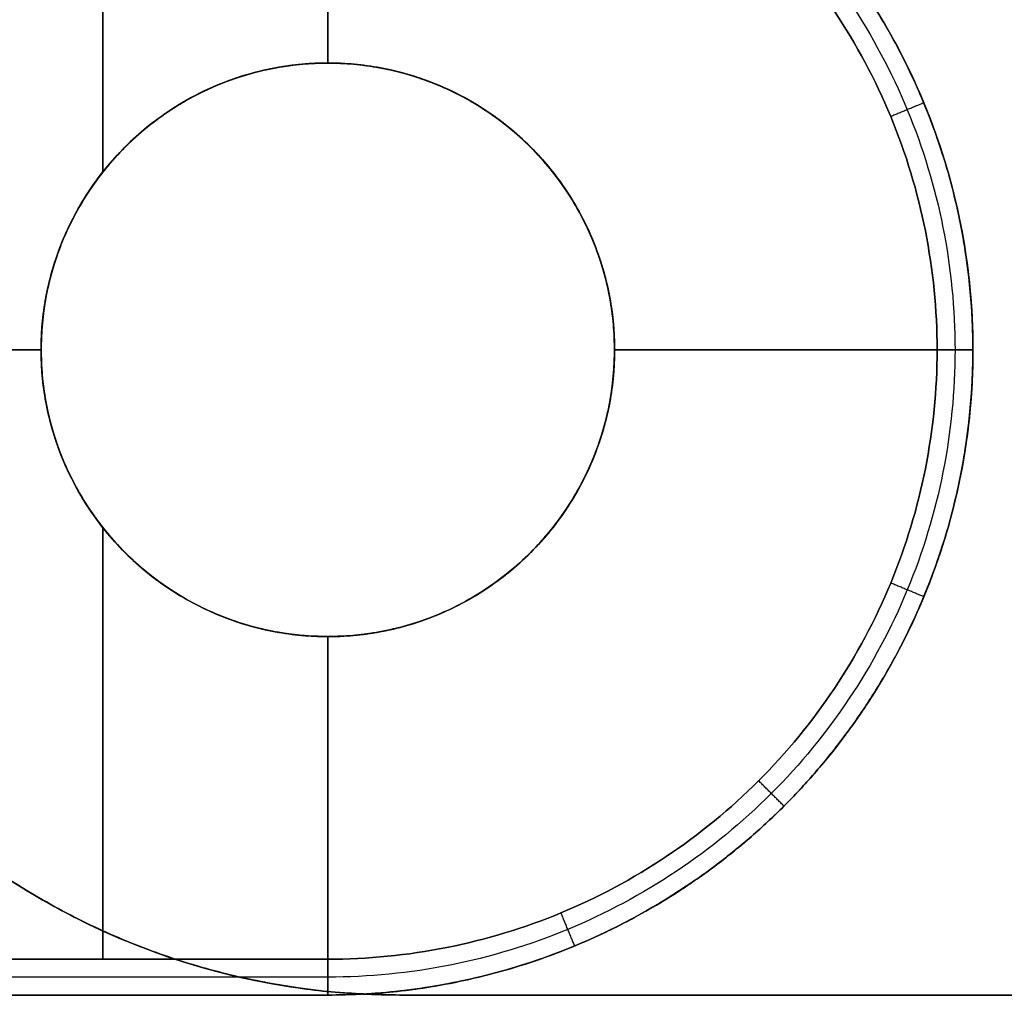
# Model space of a CAD drawing. Header units: millimetres. Extents: x -161 to 149, y -155 to 144.
# Tile 4 of 24: x -155.17 to -148.3, y -12.65 to -5.84. Entities that reach past the tile are written whole.
import ezdxf

# ---------------------------------------------------------------- set-up
doc = ezdxf.new("R2010")
doc.units = ezdxf.units.MM
doc.layers.add('Défaut', color=7, linetype='Continuous', true_color=0x000000)

msp = doc.modelspace()

# ---------------------------------------------------------------- linework, layer by layer
at = {"layer": 'Défaut'}
for p, q in [((-153.0223, -3.6438, 296.4), (-153.0223, -6.1438, 296.4)), ((-153.0223, -6.1438, 299.6), (-153.0223, -3.6438, 299.6)), ((-153.0223, -3.6438, 496.4), (-153.0223, -6.1438, 496.4)), ((-153.0223, -6.1438, 499.6), (-153.0223, -3.6438, 499.6)), ((-153.0223, -3.6438, 96.4), (-153.0223, -6.1438, 96.4)), ((-153.0223, -6.1438, 99.6), (-153.0223, -3.6438, 99.6)), ((-154.5919, -3.8938, 302.1), (-154.5919, -6.9043, 302.1)), ((-154.5919, -6.9043, 293.9), (-154.5919, -3.8938, 293.9)), ((-154.5919, -3.8938, 502.1), (-154.5919, -6.9043, 502.1)), ((-154.5919, -6.9043, 493.9), (-154.5919, -3.8938, 493.9)), ((-154.5919, -3.8938, 102.1), (-154.5919, -6.9043, 102.1)), ((-154.5919, -6.9043, 93.9), (-154.5919, -3.8938, 93.9)), ((-153.0223, -6.1438, 299.6), (-153.0223, -6.1438, 302.1)), ((-153.0223, -6.1438, 499.6), (-153.0223, -6.1438, 502.1)), ((-153.0223, -6.1438, 99.6), (-153.0223, -6.1438, 102.1)), ((-153.0222, -6.1438, 296.5), (-153.0222, -6.1438, 299.5)), ((-153.0222, -6.1438, 499.5), (-153.0222, -6.1438, 496.5)), ((-153.0222, -6.1438, 99.5), (-153.0222, -6.1438, 96.5)), ((-157.5223, -8.1438, 296.4), (-155.0223, -8.1438, 296.4)), ((-155.0223, -8.1438, 299.6), (-157.5223, -8.1438, 299.6)), ((-157.5223, -8.1438, 496.4), (-155.0223, -8.1438, 496.4)), ((-155.0223, -8.1438, 499.6), (-157.5223, -8.1438, 499.6)), ((-157.5223, -8.1438, 96.4), (-155.0223, -8.1438, 96.4)), ((-155.0223, -8.1438, 99.6), (-157.5223, -8.1438, 99.6)), ((-155.0223, -8.1438, 293.9), (-155.0223, -8.1438, 296.4)), ((-155.0223, -8.1438, 299.6), (-155.0223, -8.1438, 302.1)), ((-155.0223, -8.1438, 493.9), (-155.0223, -8.1438, 496.4)), ((-155.0223, -8.1438, 499.6), (-155.0223, -8.1438, 502.1)), ((-155.0223, -8.1438, 93.9), (-155.0223, -8.1438, 96.4)), ((-155.0223, -8.1438, 99.6), (-155.0223, -8.1438, 102.1)), ((-155.0222, -8.1438, 499.5), (-155.0222, -8.1438, 496.5)), ((-155.0222, -8.1438, 99.5), (-155.0222, -8.1438, 96.5)), ((-151.0223, -8.1438, 296.4), (-148.5223, -8.1438, 296.4)), ((-148.5223, -8.1438, 299.6), (-151.0223, -8.1438, 299.6)), ((-151.0223, -8.1438, 293.9), (-151.0223, -8.1438, 296.4)), ((-151.0223, -8.1438, 299.6), (-151.0223, -8.1438, 302.1)), ((-151.0223, -8.1438, 496.4), (-148.5223, -8.1438, 496.4)), ((-148.5223, -8.1438, 499.6), (-151.0223, -8.1438, 499.6)), ((-151.0223, -8.1438, 493.9), (-151.0223, -8.1438, 496.4)), ((-151.0223, -8.1438, 499.6), (-151.0223, -8.1438, 502.1)), ((-151.0223, -8.1438, 96.4), (-148.5223, -8.1438, 96.4)), ((-148.5223, -8.1438, 99.6), (-151.0223, -8.1438, 99.6)), ((-151.0223, -8.1438, 93.9), (-151.0223, -8.1438, 96.4)), ((-151.0223, -8.1438, 99.6), (-151.0223, -8.1438, 102.1)), ((-151.0222, -8.1438, 499.5), (-151.0222, -8.1438, 496.5)), ((-151.0222, -8.1438, 99.5), (-151.0222, -8.1438, 96.5)), ((-154.5919, -9.3833, 302.1), (-154.5919, -12.3939, 302.1)), ((-154.5919, -12.3939, 293.9), (-154.5919, -9.3833, 293.9)), ((-154.5919, -9.3833, 502.1), (-154.5919, -12.3939, 502.1)), ((-154.5919, -12.3939, 493.9), (-154.5919, -9.3833, 493.9)), ((-154.5919, -9.3833, 102.1), (-154.5919, -12.3939, 102.1)), ((-154.5919, -12.3939, 93.9), (-154.5919, -9.3833, 93.9)), ((-153.0223, -10.1438, 296.4), (-153.0223, -12.6438, 296.4)), ((-153.0223, -12.6438, 299.6), (-153.0223, -10.1438, 299.6)), ((-153.0223, -10.1438, 299.6), (-153.0223, -10.1438, 302.1)), ((-153.0223, -10.1438, 496.4), (-153.0223, -12.6438, 496.4)), ((-153.0223, -12.6438, 499.6), (-153.0223, -10.1438, 499.6)), ((-153.0223, -10.1438, 499.6), (-153.0223, -10.1438, 502.1)), ((-153.0223, -10.1438, 96.4), (-153.0223, -12.6438, 96.4)), ((-153.0223, -12.6438, 99.6), (-153.0223, -10.1438, 99.6)), ((-153.0223, -10.1438, 99.6), (-153.0223, -10.1438, 102.1)), ((-153.0222, -10.1438, 296.5), (-153.0222, -10.1438, 299.5)), ((-153.0222, -10.1438, 499.5), (-153.0222, -10.1438, 496.5)), ((-153.0222, -10.1438, 99.5), (-153.0222, -10.1438, 96.5)), ((-152.5221, -12.6438, 298), (141.4779, -12.6438, 298)), ((-152.5221, -12.6438, 498), (141.4779, -12.6438, 498)), ((-152.5221, -12.6438, 98), (141.4779, -12.6438, 98))]:
    msp.add_line(p, q, dxfattribs=at)
at = {"layer": 'Défaut', "extrusion": (0, 0, -1)}
for centre, radius, start, end in [((153.0222, -8.1438, -498), 2, 1.44542, 181.44542), ((153.0222, -8.1438, -98), 2, 1.44542, 181.44542), ((152.5221, -7.6438, -498), 5, 270, 0), ((152.5221, -7.6438, -98), 5, 270, 360), ((153.0222, -8.1438, -498), 2, 181.44542, 1.44542), ((153.0222, -8.1438, -98), 2, 181.44542, 1.44542)]:
    msp.add_arc(centre, radius, start, end, dxfattribs=at)
at = {"layer": 'Défaut'}
for centre, radius, start, end in [((-153.0223, -8.1438, 295.15), 2, 90, 270), ((-153.0223, -8.1438, 300.85), 2, 90, 270), ((-153.0223, -8.1438, 495.15), 2, 90, 270), ((-153.0223, -8.1438, 500.85), 2, 90, 270), ((-153.0223, -8.1438, 95.15), 2, 90, 270), ((-153.0223, -8.1438, 100.85), 2, 90, 270), ((-153.0222, -8.1438, 298), 2, 0, 180), ((-153.0223, -8.1438, 295.15), 2, 270, 90), ((-153.0223, -8.1438, 300.85), 2, 270, 90), ((-153.0223, -8.1438, 495.15), 2, 270, 90), ((-153.0223, -8.1438, 500.85), 2, 270, 90), ((-153.0223, -8.1438, 95.15), 2, 270, 90), ((-153.0223, -8.1438, 100.85), 2, 270, 90), ((-152.5221, -7.6438, 298), 5, 180, 270), ((-153.0222, -8.1438, 298), 2, 180, 0)]:
    msp.add_arc(centre, radius, start, end, dxfattribs=at)
for points, weights, degree, knots in [([(-156.5223, -12.6438, 294.15), (-154.7723, -12.6438, 294.15), (-153.0223, -12.6438, 294.15), (-148.5223, -12.6438, 294.15), (-148.5223, -8.1438, 294.15), (-148.5223, -3.6438, 294.15), (-153.0223, -3.6438, 294.15), (-154.7723, -3.6438, 294.15), (-156.5223, -3.6438, 294.15)], [1, 1, 1, 0.707106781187, 1, 0.707106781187, 1, 1, 1], 2, [0, 0, 0, 3.5, 3.5, 12.499985, 12.499985, 21.499971, 21.499971, 24.999971, 24.999971, 24.999971]), ([(-156.5223, -12.6438, 494.15), (-154.7723, -12.6438, 494.15), (-153.0223, -12.6438, 494.15), (-148.5223, -12.6438, 494.15), (-148.5223, -8.1438, 494.15), (-148.5223, -3.6438, 494.15), (-153.0223, -3.6438, 494.15), (-154.7723, -3.6438, 494.15), (-156.5223, -3.6438, 494.15)], [1, 1, 1, 0.707106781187, 1, 0.707106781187, 1, 1, 1], 2, [0, 0, 0, 3.5, 3.5, 12.499985, 12.499985, 21.499971, 21.499971, 24.999971, 24.999971, 24.999971]), ([(-156.5223, -12.6438, 94.15), (-154.7723, -12.6438, 94.15), (-153.0223, -12.6438, 94.15), (-148.5223, -12.6438, 94.15), (-148.5223, -8.1438, 94.15), (-148.5223, -3.6438, 94.15), (-153.0223, -3.6438, 94.15), (-154.7723, -3.6438, 94.15), (-156.5223, -3.6438, 94.15)], [1, 1, 1, 0.707106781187, 1, 0.707106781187, 1, 1, 1], 2, [0, 0, 0, 3.5, 3.5, 12.499985, 12.499985, 21.499971, 21.499971, 24.999971, 24.999971, 24.999971]), ([(-156.5223, -12.6438, 296.4), (-155.3556, -12.6438, 296.4), (-154.1889, -12.6438, 296.4), (-153.0223, -12.6438, 296.4), (-150.3862, -12.6438, 296.4), (-148.5223, -10.7799, 296.4), (-148.5223, -8.1438, 296.4), (-148.5223, -5.5078, 296.4), (-150.3862, -3.6438, 296.4), (-153.0223, -3.6438, 296.4), (-154.1889, -3.6438, 296.4), (-155.3556, -3.6438, 296.4), (-156.5223, -3.6438, 296.4)], [1, 1, 1, 1, 0.804738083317, 0.804738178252, 1.0000002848, 0.804738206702, 0.804738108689, 1, 1, 1, 1], 3, [0, 0, 0, 0, 3.500003, 3.500003, 3.500003, 11.408116, 11.408116, 11.408116, 19.316228, 19.316228, 19.316228, 22.816231, 22.816231, 22.816231, 22.816231]), ([(-156.5223, -3.6438, 299.6), (-155.3556, -3.6438, 299.6), (-154.1889, -3.6438, 299.6), (-153.0223, -3.6438, 299.6), (-150.3862, -3.6438, 299.6), (-148.5223, -5.5078, 299.6), (-148.5223, -8.1438, 299.6), (-148.5223, -10.7799, 299.6), (-150.3862, -12.6438, 299.6), (-153.0223, -12.6438, 299.6), (-154.1889, -12.6438, 299.6), (-155.3556, -12.6438, 299.6), (-156.5223, -12.6438, 299.6)], [1, 1, 1, 1, 0.804738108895, 0.804738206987, 1.00000028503, 0.804738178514, 0.804738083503, 1, 1, 1, 1], 3, [0, 0, 0, 0, 3.500004, 3.500004, 3.500004, 11.408116, 11.408116, 11.408116, 19.316228, 19.316228, 19.316228, 22.816231, 22.816231, 22.816231, 22.816231]), ([(-156.5223, -12.6438, 496.4), (-155.3556, -12.6438, 496.4), (-154.1889, -12.6438, 496.4), (-153.0223, -12.6438, 496.4), (-150.3862, -12.6438, 496.4), (-148.5223, -10.7799, 496.4), (-148.5223, -8.1438, 496.4), (-148.5223, -5.5078, 496.4), (-150.3862, -3.6438, 496.4), (-153.0223, -3.6438, 496.4), (-154.1889, -3.6438, 496.4), (-155.3556, -3.6438, 496.4), (-156.5223, -3.6438, 496.4)], [1, 1, 1, 1, 0.804738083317, 0.804738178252, 1.0000002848, 0.804738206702, 0.804738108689, 1, 1, 1, 1], 3, [0, 0, 0, 0, 3.500003, 3.500003, 3.500003, 11.408116, 11.408116, 11.408116, 19.316228, 19.316228, 19.316228, 22.816231, 22.816231, 22.816231, 22.816231]), ([(-156.5223, -3.6438, 499.6), (-155.3556, -3.6438, 499.6), (-154.1889, -3.6438, 499.6), (-153.0223, -3.6438, 499.6), (-150.3862, -3.6438, 499.6), (-148.5223, -5.5078, 499.6), (-148.5223, -8.1438, 499.6), (-148.5223, -10.7799, 499.6), (-150.3862, -12.6438, 499.6), (-153.0223, -12.6438, 499.6), (-154.1889, -12.6438, 499.6), (-155.3556, -12.6438, 499.6), (-156.5223, -12.6438, 499.6)], [1, 1, 1, 1, 0.804738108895, 0.804738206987, 1.00000028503, 0.804738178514, 0.804738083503, 1, 1, 1, 1], 3, [0, 0, 0, 0, 3.500004, 3.500004, 3.500004, 11.408116, 11.408116, 11.408116, 19.316228, 19.316228, 19.316228, 22.816231, 22.816231, 22.816231, 22.816231]), ([(-156.5223, -12.6438, 96.4), (-155.3556, -12.6438, 96.4), (-154.1889, -12.6438, 96.4), (-153.0223, -12.6438, 96.4), (-150.3862, -12.6438, 96.4), (-148.5223, -10.7799, 96.4), (-148.5223, -8.1438, 96.4), (-148.5223, -5.5078, 96.4), (-150.3862, -3.6438, 96.4), (-153.0223, -3.6438, 96.4), (-154.1889, -3.6438, 96.4), (-155.3556, -3.6438, 96.4), (-156.5223, -3.6438, 96.4)], [1, 1, 1, 1, 0.804738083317, 0.804738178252, 1.0000002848, 0.804738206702, 0.804738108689, 1, 1, 1, 1], 3, [0, 0, 0, 0, 3.500003, 3.500003, 3.500003, 11.408116, 11.408116, 11.408116, 19.316228, 19.316228, 19.316228, 22.816231, 22.816231, 22.816231, 22.816231]), ([(-156.5223, -3.6438, 99.6), (-155.3556, -3.6438, 99.6), (-154.1889, -3.6438, 99.6), (-153.0223, -3.6438, 99.6), (-150.3862, -3.6438, 99.6), (-148.5223, -5.5078, 99.6), (-148.5223, -8.1438, 99.6), (-148.5223, -10.7799, 99.6), (-150.3862, -12.6438, 99.6), (-153.0223, -12.6438, 99.6), (-154.1889, -12.6438, 99.6), (-155.3556, -12.6438, 99.6), (-156.5223, -12.6438, 99.6)], [1, 1, 1, 1, 0.804738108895, 0.804738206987, 1.00000028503, 0.804738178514, 0.804738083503, 1, 1, 1, 1], 3, [0, 0, 0, 0, 3.500004, 3.500004, 3.500004, 11.408116, 11.408116, 11.408116, 19.316228, 19.316228, 19.316228, 22.816231, 22.816231, 22.816231, 22.816231]), ([(-153.0223, -10.1438, 296.4), (-155.0223, -10.1438, 296.4), (-155.0223, -8.1438, 296.4), (-155.0223, -6.1438, 296.4), (-153.0223, -6.1438, 296.4)], [1, 0.707106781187, 1, 0.707106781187, 1], 2, [-8, -8, -8, -4, -4, 0, 0, 0]), ([(-153.0223, -6.1438, 299.6), (-155.0223, -6.1438, 299.6), (-155.0223, -8.1438, 299.6), (-155.0223, -10.1438, 299.6), (-153.0223, -10.1438, 299.6)], [1, 0.707106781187, 1, 0.707106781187, 1], 2, [0, 0, 0, 4, 4, 8, 8, 8]), ([(-153.0223, -10.1438, 302.1), (-155.0223, -10.1438, 302.1), (-155.0223, -8.1438, 302.1), (-155.0223, -6.1438, 302.1), (-153.0223, -6.1438, 302.1)], [1, 0.707106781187, 1, 0.707106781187, 1], 2, [0, 0, 0, 4, 4, 8, 8, 8]), ([(-153.0223, -6.1438, 293.9), (-155.0223, -6.1438, 293.9), (-155.0223, -8.1438, 293.9), (-155.0223, -10.1438, 293.9), (-153.0223, -10.1438, 293.9)], [1, 0.707106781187, 1, 0.707106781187, 1], 2, [0, 0, 0, 4, 4, 8, 8, 8]), ([(-153.0223, -10.1438, 496.4), (-155.0223, -10.1438, 496.4), (-155.0223, -8.1438, 496.4), (-155.0223, -6.1438, 496.4), (-153.0223, -6.1438, 496.4)], [1, 0.707106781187, 1, 0.707106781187, 1], 2, [-8, -8, -8, -4, -4, 0, 0, 0]), ([(-153.0223, -6.1438, 499.6), (-155.0223, -6.1438, 499.6), (-155.0223, -8.1438, 499.6), (-155.0223, -10.1438, 499.6), (-153.0223, -10.1438, 499.6)], [1, 0.707106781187, 1, 0.707106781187, 1], 2, [0, 0, 0, 4, 4, 8, 8, 8]), ([(-153.0223, -10.1438, 502.1), (-155.0223, -10.1438, 502.1), (-155.0223, -8.1438, 502.1), (-155.0223, -6.1438, 502.1), (-153.0223, -6.1438, 502.1)], [1, 0.707106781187, 1, 0.707106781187, 1], 2, [0, 0, 0, 4, 4, 8, 8, 8]), ([(-153.0223, -6.1438, 493.9), (-155.0223, -6.1438, 493.9), (-155.0223, -8.1438, 493.9), (-155.0223, -10.1438, 493.9), (-153.0223, -10.1438, 493.9)], [1, 0.707106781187, 1, 0.707106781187, 1], 2, [0, 0, 0, 4, 4, 8, 8, 8]), ([(-153.0223, -10.1438, 96.4), (-155.0223, -10.1438, 96.4), (-155.0223, -8.1438, 96.4), (-155.0223, -6.1438, 96.4), (-153.0223, -6.1438, 96.4)], [1, 0.707106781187, 1, 0.707106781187, 1], 2, [-8, -8, -8, -4, -4, 0, 0, 0]), ([(-153.0223, -6.1438, 99.6), (-155.0223, -6.1438, 99.6), (-155.0223, -8.1438, 99.6), (-155.0223, -10.1438, 99.6), (-153.0223, -10.1438, 99.6)], [1, 0.707106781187, 1, 0.707106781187, 1], 2, [0, 0, 0, 4, 4, 8, 8, 8]), ([(-153.0223, -10.1438, 102.1), (-155.0223, -10.1438, 102.1), (-155.0223, -8.1438, 102.1), (-155.0223, -6.1438, 102.1), (-153.0223, -6.1438, 102.1)], [1, 0.707106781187, 1, 0.707106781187, 1], 2, [0, 0, 0, 4, 4, 8, 8, 8]), ([(-153.0223, -6.1438, 93.9), (-155.0223, -6.1438, 93.9), (-155.0223, -8.1438, 93.9), (-155.0223, -10.1438, 93.9), (-153.0223, -10.1438, 93.9)], [1, 0.707106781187, 1, 0.707106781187, 1], 2, [0, 0, 0, 4, 4, 8, 8, 8]), ([(-155.0222, -8.1438, 299.5), (-155.0222, -6.1438, 299.5), (-153.0222, -6.1438, 299.5), (-151.0222, -6.1438, 299.5), (-151.0222, -8.1438, 299.5)], [1, 0.707106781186, 1, 0.707106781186, 1], 2, [-8, -8, -8, -4, -4, 0, 0, 0]), ([(-151.0222, -8.1438, 296.5), (-151.0222, -6.1438, 296.5), (-153.0222, -6.1438, 296.5), (-155.0222, -6.1438, 296.5), (-155.0222, -8.1438, 296.5)], [1, 0.707106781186, 1, 0.707106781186, 1], 2, [-8, -8, -8, -4, -4, 0, 0, 0]), ([(-151.0228, -8.1943, 496.5), (-150.9724, -6.1949, 496.5), (-152.9717, -6.1445, 496.5), (-154.9711, -6.094, 496.5), (-155.0216, -8.0934, 496.5)], [1, 0.707106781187, 1, 0.707106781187, 1], 2, [-8, -8, -8, -4, -4, 0, 0, 0]), ([(-155.0216, -8.0934, 499.5), (-154.9711, -6.094, 499.5), (-152.9717, -6.1445, 499.5), (-150.9724, -6.1949, 499.5), (-151.0228, -8.1943, 499.5)], [1, 0.707106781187, 1, 0.707106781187, 1], 2, [-8, -8, -8, -4, -4, 0, 0, 0]), ([(-151.0228, -8.1943, 96.5), (-150.9724, -6.1949, 96.5), (-152.9717, -6.1445, 96.5), (-154.9711, -6.094, 96.5), (-155.0216, -8.0934, 96.5)], [1, 0.707106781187, 1, 0.707106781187, 1], 2, [-8, -8, -8, -4, -4, 0, 0, 0]), ([(-155.0216, -8.0934, 99.5), (-154.9711, -6.094, 99.5), (-152.9717, -6.1445, 99.5), (-150.9724, -6.1949, 99.5), (-151.0228, -8.1943, 99.5)], [1, 0.707106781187, 1, 0.707106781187, 1], 2, [-8, -8, -8, -4, -4, 0, 0, 0]), ([(-153.0223, -10.1438, 299.6), (-151.0223, -10.1438, 299.6), (-151.0223, -8.1438, 299.6), (-151.0223, -6.1438, 299.6), (-153.0223, -6.1438, 299.6)], [1, 0.707106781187, 1, 0.707106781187, 1], 2, [0, 0, 0, 4, 4, 8, 8, 8]), ([(-153.0223, -6.1438, 296.4), (-151.0223, -6.1438, 296.4), (-151.0223, -8.1438, 296.4), (-151.0223, -10.1438, 296.4), (-153.0223, -10.1438, 296.4)], [1, 0.707106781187, 1, 0.707106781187, 1], 2, [-8, -8, -8, -4, -4, 0, 0, 0]), ([(-153.0223, -6.1438, 302.1), (-151.0223, -6.1438, 302.1), (-151.0223, -8.1438, 302.1), (-151.0223, -10.1438, 302.1), (-153.0223, -10.1438, 302.1)], [1, 0.707106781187, 1, 0.707106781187, 1], 2, [0, 0, 0, 4, 4, 8, 8, 8]), ([(-153.0223, -10.1438, 293.9), (-151.0223, -10.1438, 293.9), (-151.0223, -8.1438, 293.9), (-151.0223, -6.1438, 293.9), (-153.0223, -6.1438, 293.9)], [1, 0.707106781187, 1, 0.707106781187, 1], 2, [0, 0, 0, 4, 4, 8, 8, 8]), ([(-153.0223, -10.1438, 499.6), (-151.0223, -10.1438, 499.6), (-151.0223, -8.1438, 499.6), (-151.0223, -6.1438, 499.6), (-153.0223, -6.1438, 499.6)], [1, 0.707106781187, 1, 0.707106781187, 1], 2, [0, 0, 0, 4, 4, 8, 8, 8]), ([(-153.0223, -6.1438, 496.4), (-151.0223, -6.1438, 496.4), (-151.0223, -8.1438, 496.4), (-151.0223, -10.1438, 496.4), (-153.0223, -10.1438, 496.4)], [1, 0.707106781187, 1, 0.707106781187, 1], 2, [-8, -8, -8, -4, -4, 0, 0, 0]), ([(-153.0223, -6.1438, 502.1), (-151.0223, -6.1438, 502.1), (-151.0223, -8.1438, 502.1), (-151.0223, -10.1438, 502.1), (-153.0223, -10.1438, 502.1)], [1, 0.707106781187, 1, 0.707106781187, 1], 2, [0, 0, 0, 4, 4, 8, 8, 8]), ([(-153.0223, -10.1438, 493.9), (-151.0223, -10.1438, 493.9), (-151.0223, -8.1438, 493.9), (-151.0223, -6.1438, 493.9), (-153.0223, -6.1438, 493.9)], [1, 0.707106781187, 1, 0.707106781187, 1], 2, [0, 0, 0, 4, 4, 8, 8, 8]), ([(-153.0223, -10.1438, 99.6), (-151.0223, -10.1438, 99.6), (-151.0223, -8.1438, 99.6), (-151.0223, -6.1438, 99.6), (-153.0223, -6.1438, 99.6)], [1, 0.707106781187, 1, 0.707106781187, 1], 2, [0, 0, 0, 4, 4, 8, 8, 8]), ([(-153.0223, -6.1438, 96.4), (-151.0223, -6.1438, 96.4), (-151.0223, -8.1438, 96.4), (-151.0223, -10.1438, 96.4), (-153.0223, -10.1438, 96.4)], [1, 0.707106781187, 1, 0.707106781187, 1], 2, [-8, -8, -8, -4, -4, 0, 0, 0]), ([(-153.0223, -6.1438, 102.1), (-151.0223, -6.1438, 102.1), (-151.0223, -8.1438, 102.1), (-151.0223, -10.1438, 102.1), (-153.0223, -10.1438, 102.1)], [1, 0.707106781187, 1, 0.707106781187, 1], 2, [0, 0, 0, 4, 4, 8, 8, 8]), ([(-153.0223, -10.1438, 93.9), (-151.0223, -10.1438, 93.9), (-151.0223, -8.1438, 93.9), (-151.0223, -6.1438, 93.9), (-153.0223, -6.1438, 93.9)], [1, 0.707106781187, 1, 0.707106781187, 1], 2, [0, 0, 0, 4, 4, 8, 8, 8]), ([(-151.0228, -8.1943, 499.5), (-151.0733, -10.1936, 499.5), (-153.0726, -10.1432, 499.5), (-155.072, -10.0927, 499.5), (-155.0216, -8.0934, 499.5)], [1, 0.707106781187, 1, 0.707106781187, 1], 2, [-8, -8, -8, -4, -4, 0, 0, 0]), ([(-155.0216, -8.0934, 496.5), (-155.072, -10.0927, 496.5), (-153.0726, -10.1432, 496.5), (-151.0733, -10.1936, 496.5), (-151.0228, -8.1943, 496.5)], [1, 0.707106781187, 1, 0.707106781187, 1], 2, [-8, -8, -8, -4, -4, 0, 0, 0]), ([(-151.0228, -8.1943, 99.5), (-151.0733, -10.1936, 99.5), (-153.0726, -10.1432, 99.5), (-155.072, -10.0927, 99.5), (-155.0216, -8.0934, 99.5)], [1, 0.707106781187, 1, 0.707106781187, 1], 2, [-8, -8, -8, -4, -4, 0, 0, 0]), ([(-155.0216, -8.0934, 96.5), (-155.072, -10.0927, 96.5), (-153.0726, -10.1432, 96.5), (-151.0733, -10.1936, 96.5), (-151.0228, -8.1943, 96.5)], [1, 0.707106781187, 1, 0.707106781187, 1], 2, [-8, -8, -8, -4, -4, 0, 0, 0]), ([(-155.0222, -8.1438, 296.5), (-155.0222, -10.1438, 296.5), (-153.0222, -10.1438, 296.5), (-151.0222, -10.1438, 296.5), (-151.0222, -8.1438, 296.5)], [1, 0.707106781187, 1, 0.707106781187, 1], 2, [-8, -8, -8, -4, -4, 0, 0, 0]), ([(-151.0222, -8.1438, 299.5), (-151.0222, -10.1438, 299.5), (-153.0222, -10.1438, 299.5), (-155.0222, -10.1438, 299.5), (-155.0222, -8.1438, 299.5)], [1, 0.707106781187, 1, 0.707106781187, 1], 2, [-8, -8, -8, -4, -4, 0, 0, 0])]:
    msp.add_rational_spline(points, weights, degree=degree, knots=knots, dxfattribs=at)
for points, knots in [([(-156.5223, -3.6438, 301.85), (-155.3556, -3.6438, 301.85), (-154.1889, -3.6438, 301.85), (-153.0223, -3.6438, 301.85), (-152.4333, -3.6435, 301.85), (-151.2553, -3.8781, 301.85), (-149.7573, -4.8788, 301.85), (-148.7564, -6.3769, 301.85), (-148.405, -8.1438, 301.85), (-148.7564, -9.9108, 301.85), (-149.7573, -11.4088, 301.85), (-151.2553, -12.4096, 301.85), (-152.4333, -12.6442, 301.85), (-153.0223, -12.6439, 301.85), (-154.1889, -12.6439, 301.85), (-155.3556, -12.6439, 301.85), (-156.5223, -12.6438, 301.85)], [-21.389655, -21.389655, -21.389655, -21.389655, -17.889655, -17.889655, -17.889655, -16.090948, -14.292241, -12.493534, -10.694828, -8.896121, -7.097414, -5.298707, -3.5, -3.5, -3.5, 0, 0, 0, 0]), ([(-156.5223, -3.6438, 501.85), (-155.3556, -3.6438, 501.85), (-154.1889, -3.6438, 501.85), (-153.0223, -3.6438, 501.85), (-152.4333, -3.6435, 501.85), (-151.2553, -3.8781, 501.85), (-149.7573, -4.8788, 501.85), (-148.7564, -6.3769, 501.85), (-148.405, -8.1438, 501.85), (-148.7564, -9.9108, 501.85), (-149.7573, -11.4088, 501.85), (-151.2553, -12.4096, 501.85), (-152.4333, -12.6442, 501.85), (-153.0223, -12.6439, 501.85), (-154.1889, -12.6439, 501.85), (-155.3556, -12.6439, 501.85), (-156.5223, -12.6438, 501.85)], [-21.389655, -21.389655, -21.389655, -21.389655, -17.889655, -17.889655, -17.889655, -16.090948, -14.292241, -12.493534, -10.694828, -8.896121, -7.097414, -5.298707, -3.5, -3.5, -3.5, 0, 0, 0, 0]), ([(-156.5223, -3.6438, 101.85), (-155.3556, -3.6438, 101.85), (-154.1889, -3.6438, 101.85), (-153.0223, -3.6438, 101.85), (-152.4333, -3.6435, 101.85), (-151.2553, -3.8781, 101.85), (-149.7573, -4.8788, 101.85), (-148.7564, -6.3769, 101.85), (-148.405, -8.1438, 101.85), (-148.7564, -9.9108, 101.85), (-149.7573, -11.4088, 101.85), (-151.2553, -12.4096, 101.85), (-152.4333, -12.6442, 101.85), (-153.0223, -12.6439, 101.85), (-154.1889, -12.6439, 101.85), (-155.3556, -12.6439, 101.85), (-156.5223, -12.6438, 101.85)], [-21.389655, -21.389655, -21.389655, -21.389655, -17.889655, -17.889655, -17.889655, -16.090948, -14.292241, -12.493534, -10.694828, -8.896121, -7.097414, -5.298707, -3.5, -3.5, -3.5, 0, 0, 0, 0]), ([(-156.5223, -3.7688, 294.025), (-155.3556, -3.7688, 294.025), (-154.1889, -3.7688, 294.025), (-153.0223, -3.7688, 294.025), (-152.4496, -3.7685, 294.025), (-151.3044, -3.9966, 294.025), (-149.848, -4.9695, 294.025), (-148.8749, -6.426, 294.025), (-148.5332, -8.1438, 294.025), (-148.8749, -9.8617, 294.025), (-149.848, -11.3181, 294.025), (-151.3044, -12.2911, 294.025), (-152.4496, -12.5192, 294.025), (-153.0223, -12.5188, 294.025), (-154.1889, -12.5188, 294.025), (-155.3556, -12.5188, 294.025), (-156.5223, -12.5188, 294.025)], [0, 0, 0, 0, 3.5, 3.5, 3.5, 5.168929, 6.837858, 8.506787, 10.175716, 11.844645, 13.513574, 15.182503, 16.851431, 16.851431, 16.851431, 20.351431, 20.351431, 20.351431, 20.351431]), ([(-156.5223, -3.7688, 301.975), (-155.3556, -3.7688, 301.975), (-154.1889, -3.7688, 301.975), (-153.0223, -3.7688, 301.975), (-152.4496, -3.7685, 301.975), (-151.3044, -3.9966, 301.975), (-149.848, -4.9695, 301.975), (-148.8749, -6.426, 301.975), (-148.5332, -8.1438, 301.975), (-148.8749, -9.8617, 301.975), (-149.848, -11.3181, 301.975), (-151.3044, -12.2911, 301.975), (-152.4496, -12.5192, 301.975), (-153.0223, -12.5188, 301.975), (-154.1889, -12.5188, 301.975), (-155.3556, -12.5188, 301.975), (-156.5223, -12.5188, 301.975)], [0, 0, 0, 0, 3.5, 3.5, 3.5, 5.168929, 6.837858, 8.506787, 10.175716, 11.844645, 13.513574, 15.182503, 16.851431, 16.851431, 16.851431, 20.351431, 20.351431, 20.351431, 20.351431]), ([(-156.5223, -3.7688, 494.025), (-155.3556, -3.7688, 494.025), (-154.1889, -3.7688, 494.025), (-153.0223, -3.7688, 494.025), (-152.4496, -3.7685, 494.025), (-151.3044, -3.9966, 494.025), (-149.848, -4.9695, 494.025), (-148.8749, -6.426, 494.025), (-148.5332, -8.1438, 494.025), (-148.8749, -9.8617, 494.025), (-149.848, -11.3181, 494.025), (-151.3044, -12.2911, 494.025), (-152.4496, -12.5192, 494.025), (-153.0223, -12.5188, 494.025), (-154.1889, -12.5188, 494.025), (-155.3556, -12.5188, 494.025), (-156.5223, -12.5188, 494.025)], [0, 0, 0, 0, 3.5, 3.5, 3.5, 5.168929, 6.837858, 8.506787, 10.175716, 11.844645, 13.513574, 15.182503, 16.851431, 16.851431, 16.851431, 20.351431, 20.351431, 20.351431, 20.351431]), ([(-156.5223, -3.7688, 501.975), (-155.3556, -3.7688, 501.975), (-154.1889, -3.7688, 501.975), (-153.0223, -3.7688, 501.975), (-152.4496, -3.7685, 501.975), (-151.3044, -3.9966, 501.975), (-149.848, -4.9695, 501.975), (-148.8749, -6.426, 501.975), (-148.5332, -8.1438, 501.975), (-148.8749, -9.8617, 501.975), (-149.848, -11.3181, 501.975), (-151.3044, -12.2911, 501.975), (-152.4496, -12.5192, 501.975), (-153.0223, -12.5188, 501.975), (-154.1889, -12.5188, 501.975), (-155.3556, -12.5188, 501.975), (-156.5223, -12.5188, 501.975)], [0, 0, 0, 0, 3.5, 3.5, 3.5, 5.168929, 6.837858, 8.506787, 10.175716, 11.844645, 13.513574, 15.182503, 16.851431, 16.851431, 16.851431, 20.351431, 20.351431, 20.351431, 20.351431]), ([(-156.5223, -3.7688, 94.025), (-155.3556, -3.7688, 94.025), (-154.1889, -3.7688, 94.025), (-153.0223, -3.7688, 94.025), (-152.4496, -3.7685, 94.025), (-151.3044, -3.9966, 94.025), (-149.848, -4.9695, 94.025), (-148.8749, -6.426, 94.025), (-148.5332, -8.1438, 94.025), (-148.8749, -9.8617, 94.025), (-149.848, -11.3181, 94.025), (-151.3044, -12.2911, 94.025), (-152.4496, -12.5192, 94.025), (-153.0223, -12.5188, 94.025), (-154.1889, -12.5188, 94.025), (-155.3556, -12.5188, 94.025), (-156.5223, -12.5188, 94.025)], [0, 0, 0, 0, 3.5, 3.5, 3.5, 5.168929, 6.837858, 8.506787, 10.175716, 11.844645, 13.513574, 15.182503, 16.851431, 16.851431, 16.851431, 20.351431, 20.351431, 20.351431, 20.351431]), ([(-156.5223, -3.7688, 101.975), (-155.3556, -3.7688, 101.975), (-154.1889, -3.7688, 101.975), (-153.0223, -3.7688, 101.975), (-152.4496, -3.7685, 101.975), (-151.3044, -3.9966, 101.975), (-149.848, -4.9695, 101.975), (-148.8749, -6.426, 101.975), (-148.5332, -8.1438, 101.975), (-148.8749, -9.8617, 101.975), (-149.848, -11.3181, 101.975), (-151.3044, -12.2911, 101.975), (-152.4496, -12.5192, 101.975), (-153.0223, -12.5188, 101.975), (-154.1889, -12.5188, 101.975), (-155.3556, -12.5188, 101.975), (-156.5223, -12.5188, 101.975)], [0, 0, 0, 0, 3.5, 3.5, 3.5, 5.168929, 6.837858, 8.506787, 10.175716, 11.844645, 13.513574, 15.182503, 16.851431, 16.851431, 16.851431, 20.351431, 20.351431, 20.351431, 20.351431]), ([(-156.5223, -3.8939, 302.1), (-155.3556, -3.8938, 302.1), (-154.1889, -3.8938, 302.1), (-153.0223, -3.8938, 302.1), (-152.466, -3.8935, 302.1), (-151.3535, -4.1151, 302.1), (-149.9387, -5.0602, 302.1), (-148.9934, -6.4751, 302.1), (-148.6615, -8.1438, 302.1), (-148.9934, -9.8127, 302.1), (-149.9387, -11.2275, 302.1), (-151.3535, -12.1726, 302.1), (-152.466, -12.3942, 302.1), (-153.0223, -12.3939, 302.1), (-154.1889, -12.3939, 302.1), (-155.3556, -12.3939, 302.1), (-156.5223, -12.3938, 302.1)], [-20.590222, -20.590222, -20.590222, -20.590222, -17.090222, -17.090222, -17.090222, -15.391444, -13.692666, -11.993889, -10.295111, -8.596333, -6.897555, -5.198778, -3.5, -3.5, -3.5, 0, 0, 0, 0]), ([(-156.5223, -12.3938, 293.9), (-155.3556, -12.3939, 293.9), (-154.1889, -12.3939, 293.9), (-153.0223, -12.3939, 293.9), (-152.466, -12.3942, 293.9), (-151.3535, -12.1726, 293.9), (-149.9387, -11.2275, 293.9), (-148.9934, -9.8127, 293.9), (-148.6615, -8.1438, 293.9), (-148.9934, -6.4751, 293.9), (-149.9387, -5.0602, 293.9), (-151.3535, -4.1151, 293.9), (-152.466, -3.8935, 293.9), (-153.0223, -3.8938, 293.9), (-154.1889, -3.8938, 293.9), (-155.3556, -3.8938, 293.9), (-156.5223, -3.8939, 293.9)], [-20.590222, -20.590222, -20.590222, -20.590222, -17.090222, -17.090222, -17.090222, -15.391444, -13.692666, -11.993888, -10.295111, -8.596333, -6.897555, -5.198778, -3.5, -3.5, -3.5, 0, 0, 0, 0]), ([(-156.5223, -3.8939, 502.1), (-155.3556, -3.8938, 502.1), (-154.1889, -3.8938, 502.1), (-153.0223, -3.8938, 502.1), (-152.466, -3.8935, 502.1), (-151.3535, -4.1151, 502.1), (-149.9387, -5.0602, 502.1), (-148.9934, -6.4751, 502.1), (-148.6615, -8.1438, 502.1), (-148.9934, -9.8127, 502.1), (-149.9387, -11.2275, 502.1), (-151.3535, -12.1726, 502.1), (-152.466, -12.3942, 502.1), (-153.0223, -12.3939, 502.1), (-154.1889, -12.3939, 502.1), (-155.3556, -12.3939, 502.1), (-156.5223, -12.3938, 502.1)], [-20.590222, -20.590222, -20.590222, -20.590222, -17.090222, -17.090222, -17.090222, -15.391444, -13.692666, -11.993889, -10.295111, -8.596333, -6.897555, -5.198778, -3.5, -3.5, -3.5, 0, 0, 0, 0]), ([(-156.5223, -12.3938, 493.9), (-155.3556, -12.3939, 493.9), (-154.1889, -12.3939, 493.9), (-153.0223, -12.3939, 493.9), (-152.466, -12.3942, 493.9), (-151.3535, -12.1726, 493.9), (-149.9387, -11.2275, 493.9), (-148.9934, -9.8127, 493.9), (-148.6615, -8.1438, 493.9), (-148.9934, -6.4751, 493.9), (-149.9387, -5.0602, 493.9), (-151.3535, -4.1151, 493.9), (-152.466, -3.8935, 493.9), (-153.0223, -3.8938, 493.9), (-154.1889, -3.8938, 493.9), (-155.3556, -3.8938, 493.9), (-156.5223, -3.8939, 493.9)], [-20.590222, -20.590222, -20.590222, -20.590222, -17.090222, -17.090222, -17.090222, -15.391444, -13.692666, -11.993888, -10.295111, -8.596333, -6.897555, -5.198778, -3.5, -3.5, -3.5, 0, 0, 0, 0]), ([(-156.5223, -3.8939, 102.1), (-155.3556, -3.8938, 102.1), (-154.1889, -3.8938, 102.1), (-153.0223, -3.8938, 102.1), (-152.466, -3.8935, 102.1), (-151.3535, -4.1151, 102.1), (-149.9387, -5.0602, 102.1), (-148.9934, -6.4751, 102.1), (-148.6615, -8.1438, 102.1), (-148.9934, -9.8127, 102.1), (-149.9387, -11.2275, 102.1), (-151.3535, -12.1726, 102.1), (-152.466, -12.3942, 102.1), (-153.0223, -12.3939, 102.1), (-154.1889, -12.3939, 102.1), (-155.3556, -12.3939, 102.1), (-156.5223, -12.3938, 102.1)], [-20.590222, -20.590222, -20.590222, -20.590222, -17.090222, -17.090222, -17.090222, -15.391444, -13.692666, -11.993889, -10.295111, -8.596333, -6.897555, -5.198778, -3.5, -3.5, -3.5, 0, 0, 0, 0]), ([(-156.5223, -12.3938, 93.9), (-155.3556, -12.3939, 93.9), (-154.1889, -12.3939, 93.9), (-153.0223, -12.3939, 93.9), (-152.466, -12.3942, 93.9), (-151.3535, -12.1726, 93.9), (-149.9387, -11.2275, 93.9), (-148.9934, -9.8127, 93.9), (-148.6615, -8.1438, 93.9), (-148.9934, -6.4751, 93.9), (-149.9387, -5.0602, 93.9), (-151.3535, -4.1151, 93.9), (-152.466, -3.8935, 93.9), (-153.0223, -3.8938, 93.9), (-154.1889, -3.8938, 93.9), (-155.3556, -3.8938, 93.9), (-156.5223, -3.8939, 93.9)], [-20.590222, -20.590222, -20.590222, -20.590222, -17.090222, -17.090222, -17.090222, -15.391444, -13.692666, -11.993888, -10.295111, -8.596333, -6.897555, -5.198778, -3.5, -3.5, -3.5, 0, 0, 0, 0])]:
    msp.add_open_spline(points, degree=3, knots=knots, dxfattribs=at)
for points in [[(-153.0223, -6.1438, 296.4), (-153.0223, -6.1438, 295.15), (-153.0223, -6.1438, 293.9)], [(-153.0223, -6.1438, 302.1), (-153.0223, -6.1438, 300.85), (-153.0223, -6.1438, 299.6)], [(-153.0223, -6.1438, 502.1), (-153.0223, -6.1438, 500.85), (-153.0223, -6.1438, 499.6)], [(-153.0223, -6.1438, 496.4), (-153.0223, -6.1438, 495.15), (-153.0223, -6.1438, 493.9)], [(-153.0223, -6.1438, 96.4), (-153.0223, -6.1438, 95.15), (-153.0223, -6.1438, 93.9)], [(-153.0223, -6.1438, 102.1), (-153.0223, -6.1438, 100.85), (-153.0223, -6.1438, 99.6)], [(-148.8647, -6.4217, 294.15), (-148.9802, -6.4695, 294.025), (-149.0956, -6.5174, 293.9)], [(-148.8647, -6.4217, 301.85), (-148.9802, -6.4695, 301.975), (-149.0956, -6.5174, 302.1)], [(-148.8647, -6.4217, 494.15), (-148.9802, -6.4695, 494.025), (-149.0956, -6.5174, 493.9)], [(-148.8647, -6.4217, 501.85), (-148.9802, -6.4695, 501.975), (-149.0956, -6.5174, 502.1)], [(-148.8647, -6.4217, 94.15), (-148.9802, -6.4695, 94.025), (-149.0956, -6.5174, 93.9)], [(-148.8647, -6.4217, 101.85), (-148.9802, -6.4695, 101.975), (-149.0956, -6.5174, 102.1)], [(-155.0216, -8.0934, 496.5), (-155.0216, -8.0934, 498), (-155.0216, -8.0934, 499.5)], [(-155.0216, -8.0934, 96.5), (-155.0216, -8.0934, 98), (-155.0216, -8.0934, 99.5)], [(-155.0222, -8.1438, 299.5), (-155.0222, -8.1438, 298), (-155.0222, -8.1438, 296.5)], [(-151.0222, -8.1438, 296.5), (-151.0222, -8.1438, 298), (-151.0222, -8.1438, 299.5)], [(-148.5221, -8.1438, 294.15), (-148.6471, -8.1438, 294.025), (-148.7721, -8.1438, 293.9)], [(-148.5221, -8.1438, 301.85), (-148.6471, -8.1438, 301.975), (-148.7721, -8.1438, 302.1)], [(-148.5221, -8.1438, 494.15), (-148.6471, -8.1438, 494.025), (-148.7721, -8.1438, 493.9)], [(-148.5221, -8.1438, 501.85), (-148.6471, -8.1438, 501.975), (-148.7721, -8.1438, 502.1)], [(-148.5221, -8.1438, 94.15), (-148.6471, -8.1438, 94.025), (-148.7721, -8.1438, 93.9)], [(-148.5221, -8.1438, 101.85), (-148.6471, -8.1438, 101.975), (-148.7721, -8.1438, 102.1)], [(-148.5223, -8.1438, 299.6), (-148.5223, -8.1438, 300.725), (-148.5223, -8.1438, 301.85)], [(-148.5223, -8.1438, 294.15), (-148.5223, -8.1438, 295.275), (-148.5223, -8.1438, 296.4)], [(-148.5223, -8.1438, 499.6), (-148.5223, -8.1438, 500.725), (-148.5223, -8.1438, 501.85)], [(-148.5223, -8.1438, 494.15), (-148.5223, -8.1438, 495.275), (-148.5223, -8.1438, 496.4)], [(-148.5223, -8.1438, 99.6), (-148.5223, -8.1438, 100.725), (-148.5223, -8.1438, 101.85)], [(-148.5223, -8.1438, 94.15), (-148.5223, -8.1438, 95.275), (-148.5223, -8.1438, 96.4)], [(-151.0228, -8.1943, 496.5), (-151.0228, -8.1943, 498), (-151.0228, -8.1943, 499.5)], [(-151.0228, -8.1943, 96.5), (-151.0228, -8.1943, 98), (-151.0228, -8.1943, 99.5)], [(-148.8647, -9.866, 294.15), (-148.9801, -9.8181, 294.025), (-149.0956, -9.7703, 293.9)], [(-148.8647, -9.866, 301.85), (-148.9801, -9.8181, 301.975), (-149.0956, -9.7703, 302.1)], [(-148.8647, -9.866, 494.15), (-148.9801, -9.8181, 494.025), (-149.0956, -9.7703, 493.9)], [(-148.8647, -9.866, 501.85), (-148.9801, -9.8181, 501.975), (-149.0956, -9.7703, 502.1)], [(-148.8647, -9.866, 94.15), (-148.9801, -9.8181, 94.025), (-149.0956, -9.7703, 93.9)], [(-148.8647, -9.866, 101.85), (-148.9801, -9.8181, 101.975), (-149.0956, -9.7703, 102.1)], [(-153.0223, -10.1438, 293.9), (-153.0223, -10.1438, 295.15), (-153.0223, -10.1438, 296.4)], [(-153.0223, -10.1438, 299.6), (-153.0223, -10.1438, 300.85), (-153.0223, -10.1438, 302.1)], [(-153.0223, -10.1438, 499.6), (-153.0223, -10.1438, 500.85), (-153.0223, -10.1438, 502.1)], [(-153.0223, -10.1438, 493.9), (-153.0223, -10.1438, 495.15), (-153.0223, -10.1438, 496.4)], [(-153.0223, -10.1438, 93.9), (-153.0223, -10.1438, 95.15), (-153.0223, -10.1438, 96.4)], [(-153.0223, -10.1438, 99.6), (-153.0223, -10.1438, 100.85), (-153.0223, -10.1438, 102.1)], [(-149.8402, -11.3259, 294.15), (-149.9286, -11.2376, 294.025), (-150.0169, -11.1492, 293.9)], [(-149.8402, -11.3259, 301.85), (-149.9286, -11.2376, 301.975), (-150.0169, -11.1492, 302.1)], [(-149.8402, -11.3259, 494.15), (-149.9286, -11.2376, 494.025), (-150.0169, -11.1492, 493.9)], [(-149.8402, -11.3259, 501.85), (-149.9286, -11.2376, 501.975), (-150.0169, -11.1492, 502.1)], [(-149.8402, -11.3259, 94.15), (-149.9286, -11.2376, 94.025), (-150.0169, -11.1492, 93.9)], [(-149.8402, -11.3259, 101.85), (-149.9286, -11.2376, 101.975), (-150.0169, -11.1492, 102.1)], [(-151.3001, -12.3014, 294.15), (-151.348, -12.186, 294.025), (-151.3958, -12.0705, 293.9)], [(-151.3001, -12.3014, 301.85), (-151.348, -12.186, 301.975), (-151.3958, -12.0705, 302.1)], [(-151.3001, -12.3014, 494.15), (-151.348, -12.186, 494.025), (-151.3958, -12.0705, 493.9)], [(-151.3001, -12.3014, 501.85), (-151.348, -12.186, 501.975), (-151.3958, -12.0705, 502.1)], [(-151.3001, -12.3014, 94.15), (-151.348, -12.186, 94.025), (-151.3958, -12.0705, 93.9)], [(-151.3001, -12.3014, 101.85), (-151.348, -12.186, 101.975), (-151.3958, -12.0705, 102.1)], [(-153.0223, -12.6439, 294.15), (-153.0223, -12.5189, 294.025), (-153.0223, -12.3939, 293.9)], [(-153.0223, -12.6439, 301.85), (-153.0223, -12.5189, 301.975), (-153.0223, -12.3939, 302.1)], [(-153.0223, -12.6439, 494.15), (-153.0223, -12.5189, 494.025), (-153.0223, -12.3939, 493.9)], [(-153.0223, -12.6439, 501.85), (-153.0223, -12.5189, 501.975), (-153.0223, -12.3939, 502.1)], [(-153.0223, -12.6439, 94.15), (-153.0223, -12.5189, 94.025), (-153.0223, -12.3939, 93.9)], [(-153.0223, -12.6439, 101.85), (-153.0223, -12.5189, 101.975), (-153.0223, -12.3939, 102.1)], [(-153.0223, -12.6438, 299.6), (-153.0223, -12.6438, 300.725), (-153.0223, -12.6438, 301.85)], [(-153.0223, -12.6438, 294.15), (-153.0223, -12.6438, 295.275), (-153.0223, -12.6438, 296.4)], [(-153.0223, -12.6438, 499.6), (-153.0223, -12.6438, 500.725), (-153.0223, -12.6438, 501.85)], [(-153.0223, -12.6438, 494.15), (-153.0223, -12.6438, 495.275), (-153.0223, -12.6438, 496.4)], [(-153.0223, -12.6438, 99.6), (-153.0223, -12.6438, 100.725), (-153.0223, -12.6438, 101.85)], [(-153.0223, -12.6438, 94.15), (-153.0223, -12.6438, 95.275), (-153.0223, -12.6438, 96.4)], [(141.4779, -12.6438, 296.5), (-5.5221, -12.6438, 296.5), (-152.5221, -12.6438, 296.5)], [(-152.5221, -12.6438, 299.5), (-5.5221, -12.6438, 299.5), (141.4779, -12.6438, 299.5)], [(-152.5221, -12.6438, 299.5), (-152.5221, -12.6438, 298), (-152.5221, -12.6438, 296.5)], [(-152.5221, -12.6438, 499.5), (-5.5221, -12.6438, 499.5), (141.4779, -12.6438, 499.5)], [(141.4779, -12.6438, 496.5), (-5.5221, -12.6438, 496.5), (-152.5221, -12.6438, 496.5)], [(-152.5221, -12.6438, 499.5), (-152.5221, -12.6438, 498), (-152.5221, -12.6438, 496.5)], [(-152.5221, -12.6438, 99.5), (-5.5221, -12.6438, 99.5), (141.4779, -12.6438, 99.5)], [(141.4779, -12.6438, 96.5), (-5.5221, -12.6438, 96.5), (-152.5221, -12.6438, 96.5)], [(-152.5221, -12.6438, 99.5), (-152.5221, -12.6438, 98), (-152.5221, -12.6438, 96.5)]]:
    msp.add_open_spline(points, degree=2, dxfattribs=at)
for points, weights in [([(-152.5221, -12.6438, 296.5), (-157.5221, -12.6438, 296.5), (-157.5221, -7.6438, 296.5)], [1, 0.707106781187, 1]), ([(-157.5221, -7.6438, 299.5), (-157.5221, -12.6438, 299.5), (-152.5221, -12.6438, 299.5)], [1, 0.707106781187, 1]), ([(-157.5221, -7.6438, 499.5), (-157.5221, -12.6438, 499.5), (-152.5221, -12.6438, 499.5)], [1, 0.707106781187, 1]), ([(-152.5221, -12.6438, 496.5), (-157.5221, -12.6438, 496.5), (-157.5221, -7.6438, 496.5)], [1, 0.707106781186, 1]), ([(-157.5221, -7.6438, 99.5), (-157.5221, -12.6438, 99.5), (-152.5221, -12.6438, 99.5)], [1, 0.707106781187, 1]), ([(-152.5221, -12.6438, 96.5), (-157.5221, -12.6438, 96.5), (-157.5221, -7.6438, 96.5)], [1, 0.707106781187, 1])]:
    msp.add_rational_spline(points, weights, degree=2, dxfattribs=at)

doc.saveas('drawing.dxf')
